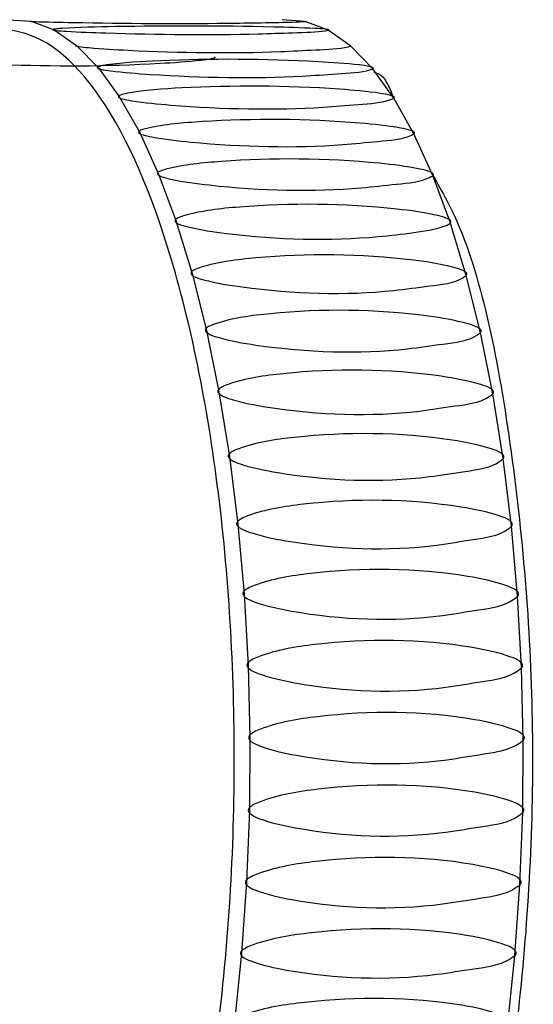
# Model space of a CAD drawing. Header units: millimetres. Extents: x 570 to 981, y 326 to 757.
# Tile 33 of 71: x 928.48 to 930.39, y 426.59 to 430.25. Entities that reach past the tile are written whole.
import ezdxf

# ---------------------------------------------------------------- set-up
doc = ezdxf.new("R2010")
doc.units = ezdxf.units.MM

msp = doc.modelspace()

# ---------------------------------------------------------------- linework, layer by layer
at = {"color": 7, "linetype": 'Continuous', "lineweight": 25}
for p, q in [((928.4349, 430.2543), (928.5206, 430.2488)), ((929.5399, 430.2481), (929.4541, 430.2545)), ((928.5206, 430.2488), (928.6058, 430.2168)), ((928.6058, 430.2168), (928.6895, 430.1588)), ((929.625, 430.2154), (929.5399, 430.2481)), ((929.7088, 430.1565), (929.625, 430.2154)), ((928.6895, 430.1588), (928.771, 430.0752)), ((929.7903, 430.0721), (929.7088, 430.1565)), ((928.771, 430.0752), (928.8495, 429.9668)), ((929.8689, 429.963), (929.7903, 430.0721)), ((928.8495, 429.9668), (928.9242, 429.8348)), ((929.9436, 429.8302), (929.8689, 429.963)), ((928.9242, 429.8348), (928.9944, 429.6804)), ((930.0139, 429.675), (929.9436, 429.8302)), ((928.9944, 429.6804), (929.0575, 429.511)), ((930.0769, 429.5048), (930.0139, 429.675)), ((929.0575, 429.511), (929.119, 429.3101)), ((930.1381, 429.3037), (930.0769, 429.5048)), ((929.119, 429.3101), (929.1721, 429.098)), ((930.1909, 429.0911), (930.1381, 429.3037)), ((929.1721, 429.098), (929.2184, 428.8706)), ((930.2367, 428.8632), (930.1909, 429.0911)), ((929.2184, 428.8706), (929.2574, 428.6301)), ((930.2753, 428.6223), (930.2367, 428.8632)), ((929.2574, 428.6301), (929.2887, 428.3787)), ((930.3062, 428.3706), (930.2753, 428.6223)), ((929.2887, 428.3787), (929.3119, 428.1189)), ((930.3291, 428.1106), (930.3062, 428.3706)), ((929.3119, 428.1189), (929.327, 427.8532)), ((930.3438, 427.8447), (930.3291, 428.1106)), ((929.327, 427.8532), (929.3336, 427.5842)), ((930.3502, 427.5756), (930.3438, 427.8447)), ((929.3336, 427.5842), (929.3319, 427.3143)), ((930.3482, 427.3058), (930.3502, 427.5756)), ((929.3319, 427.3143), (929.3217, 427.0464)), ((930.3378, 427.0379), (930.3482, 427.3058)), ((929.3217, 427.0464), (929.3032, 426.7828)), ((930.3192, 426.7746), (930.3378, 427.0379)), ((929.3032, 426.7828), (929.2765, 426.5262)), ((930.2924, 426.5182), (930.3192, 426.7746))]:
    msp.add_line(p, q, dxfattribs=at)
for points, knots in [([(927.616, 426.5494), (927.6193, 426.4981), (927.6452, 426.1004), (927.8134, 425.4894), (928.0964, 424.9036), (928.4394, 424.7243), (928.7753, 424.9653), (929.0568, 425.5943), (929.2405, 426.5151), (929.298, 427.5864), (929.2208, 428.6451), (929.0207, 429.5298), (928.7283, 430.107), (928.3898, 430.2833), (928.0478, 430.0582), (927.8738, 429.598), (927.7867, 429.3679)], [0, 0, 0, 0, 0.011262, 0.08726, 0.163288, 0.239369, 0.315467, 0.391574, 0.467682, 0.54378, 0.619861, 0.695889, 0.771886, 0.847875, 0.923899, 1, 1, 1, 1]), ([(928.5165, 430.2488), (928.517, 430.2487), (928.5181, 430.2485), (928.5225, 430.2481), (928.5381, 430.2473), (928.6037, 430.2454), (928.8596, 430.2405), (929.1509, 430.2393), (929.4071, 430.2439), (929.5059, 430.2453), (929.5369, 430.2478), (929.5406, 430.2481)], [0, 0, 0, 0, 0.003056, 0.007378, 0.015274, 0.049045, 0.182456, 0.718185, 0.849927, 0.982088, 1, 1, 1, 1]), ([(929.6257, 430.2154), (929.6262, 430.2156), (929.6272, 430.216), (929.6269, 430.2167), (929.6248, 430.2175), (929.6204, 430.2183), (929.6041, 430.2202), (929.5361, 430.2241), (929.269, 430.2319), (928.9484, 430.2319), (928.6876, 430.2258), (928.6185, 430.2207), (928.6076, 430.2194), (928.6028, 430.2185), (928.601, 430.2176), (928.6012, 430.2171), (928.6016, 430.2169), (928.6017, 430.2168)], [0, 0, 0, 0, 0.003996, 0.008036, 0.011493, 0.015794, 0.023727, 0.058286, 0.194802, 0.743439, 0.947953, 0.972957, 0.982004, 0.99174, 0.995624, 0.999549, 1, 1, 1, 1]), ([(928.6017, 430.2168), (928.6022, 430.2166), (928.6033, 430.2162), (928.6076, 430.2153), (928.6232, 430.2134), (928.6887, 430.2091), (928.9443, 430.1992), (929.2356, 430.1968), (929.492, 430.2062), (929.5909, 430.2089), (929.622, 430.2147), (929.6257, 430.2154)], [0, 0, 0, 0, 0.003073, 0.007395, 0.015292, 0.049061, 0.18247, 0.71819, 0.849929, 0.982089, 1, 1, 1, 1]), ([(928.6855, 430.1588), (928.6859, 430.1585), (928.687, 430.1578), (928.6913, 430.1564), (928.7069, 430.1534), (928.7722, 430.1468), (929.0274, 430.1319), (929.3186, 430.1284), (929.5753, 430.1425), (929.6743, 430.1464), (929.7057, 430.1554), (929.7095, 430.1565)], [0, 0, 0, 0, 0.003098, 0.007419, 0.015315, 0.049084, 0.18249, 0.718197, 0.849933, 0.982089, 1, 1, 1, 1]), ([(929.2022, 430.1158), (929.2027, 430.1154), (929.2036, 430.1146), (929.2034, 430.1132), (929.2014, 430.1118), (929.197, 430.1102), (929.1808, 430.1064), (929.1132, 430.0983), (928.847, 430.0799), (928.5264, 430.0791), (928.2649, 430.0947), (928.1953, 430.1054), (928.1843, 430.108), (928.1795, 430.1097), (928.1776, 430.1115), (928.1777, 430.1125), (928.1782, 430.113), (928.1782, 430.113)], [0, 0, 0, 0, 0.003996, 0.008036, 0.011493, 0.015794, 0.023727, 0.058285, 0.194798, 0.743424, 0.947935, 0.972938, 0.981985, 0.991721, 0.995605, 0.999529, 1, 1, 1, 1]), ([(929.7909, 430.0721), (929.7914, 430.0725), (929.7924, 430.0734), (929.7922, 430.0749), (929.7902, 430.0765), (929.7858, 430.0784), (929.7697, 430.0825), (929.7022, 430.091), (929.4359, 430.1092), (929.1153, 430.1095), (928.8538, 430.0948), (928.7842, 430.0836), (928.7731, 430.0807), (928.7683, 430.0788), (928.7664, 430.0769), (928.7665, 430.0758), (928.767, 430.0752), (928.767, 430.0752)], [0, 0, 0, 0, 0.003996, 0.008036, 0.011493, 0.015794, 0.023727, 0.058287, 0.194805, 0.743449, 0.947967, 0.972971, 0.982018, 0.991754, 0.995639, 0.999563, 1, 1, 1, 1]), ([(928.767, 430.0752), (928.7675, 430.0748), (928.7685, 430.0738), (928.7728, 430.072), (928.7882, 430.0679), (928.8533, 430.0591), (929.108, 430.0393), (929.3991, 430.0347), (929.6563, 430.0533), (929.7554, 430.0585), (929.7871, 430.0707), (929.7909, 430.0721)], [0, 0, 0, 0, 0.0030878, 0.0074095, 0.0153057, 0.0490748, 0.1824817, 0.7181941, 0.8499314, 0.9820891, 1, 1, 1, 1]), ([(929.794, 430.0592), (929.806, 430.056), (929.8335, 430.0486), (929.8555, 429.9945), (929.8678, 429.964)], [0, 0, 0, 0, 0.435307, 1, 1, 1, 1]), ([(929.8694, 429.963), (929.8699, 429.9635), (929.8709, 429.9646), (929.8708, 429.9665), (929.8688, 429.9685), (929.8645, 429.9708), (929.8485, 429.976), (929.7813, 429.9868), (929.5156, 430.0099), (929.195, 430.0103), (928.9331, 429.9916), (928.8631, 429.9774), (928.8519, 429.9738), (928.847, 429.9714), (928.845, 429.969), (928.8451, 429.9676), (928.8456, 429.9669), (928.8456, 429.9668)], [0, 0, 0, 0, 0.003995, 0.008035, 0.011492, 0.015792, 0.023725, 0.05828, 0.194781, 0.743359, 0.947851, 0.972852, 0.981899, 0.991633, 0.995517, 0.999441, 1, 1, 1, 1]), ([(928.8456, 429.9668), (928.846, 429.9663), (928.8471, 429.9651), (928.8512, 429.9629), (928.8665, 429.9577), (928.9313, 429.9467), (929.1853, 429.9223), (929.4762, 429.9167), (929.7341, 429.9396), (929.8334, 429.946), (929.8655, 429.9612), (929.8694, 429.963)], [0, 0, 0, 0, 0.002966, 0.007288, 0.015185, 0.048958, 0.182382, 0.71816, 0.849913, 0.982087, 1, 1, 1, 1]), ([(929.9441, 429.8302), (929.9446, 429.8308), (929.9456, 429.8321), (929.9456, 429.8344), (929.9437, 429.8368), (929.9395, 429.8395), (929.9236, 429.8457), (929.8568, 429.8586), (929.5919, 429.8865), (929.2713, 429.887), (929.0087, 429.8643), (928.9382, 429.8474), (928.9269, 429.8431), (928.922, 429.8403), (928.9199, 429.8374), (928.9199, 429.8357), (928.9203, 429.8349), (928.9204, 429.8348)], [0, 0, 0, 0, 0.003996, 0.008036, 0.011494, 0.015795, 0.023728, 0.058289, 0.194812, 0.743475, 0.947999, 0.973004, 0.982052, 0.991788, 0.995672, 0.999597, 1, 1, 1, 1]), ([(928.9204, 429.8348), (928.9208, 429.8342), (928.9218, 429.8327), (928.9259, 429.8301), (928.941, 429.8239), (929.0054, 429.8109), (929.2586, 429.782), (929.5493, 429.7754), (929.808, 429.8025), (929.9075, 429.81), (929.9402, 429.828), (929.9441, 429.8302)], [0, 0, 0, 0, 0.003122, 0.007443, 0.015339, 0.049107, 0.182509, 0.718204, 0.849936, 0.98209, 1, 1, 1, 1]), ([(930.0142, 429.675), (930.0148, 429.6758), (930.0159, 429.6773), (930.0159, 429.6799), (930.0141, 429.6826), (930.0099, 429.6858), (929.9943, 429.6929), (929.9279, 429.7078), (929.664, 429.7401), (929.3434, 429.7408), (929.08, 429.7144), (929.009, 429.6948), (928.9976, 429.6899), (928.9925, 429.6866), (928.9903, 429.6833), (928.9903, 429.6814), (928.9906, 429.6805), (928.9907, 429.6804)], [0, 0, 0, 0, 0.003997, 0.008038, 0.011495, 0.015797, 0.023732, 0.058298, 0.194842, 0.74359, 0.948147, 0.973155, 0.982205, 0.991942, 0.995828, 0.999753, 1, 1, 1, 1]), ([(928.9907, 429.6804), (928.9911, 429.6797), (928.992, 429.678), (928.9961, 429.6749), (929.011, 429.6678), (929.0749, 429.6528), (929.3271, 429.6198), (929.6176, 429.6123), (929.8772, 429.6433), (929.977, 429.6518), (930.0103, 429.6725), (930.0142, 429.675)], [0, 0, 0, 0, 0.003277, 0.007598, 0.015493, 0.049256, 0.182637, 0.718248, 0.84996, 0.982092, 1, 1, 1, 1]), ([(930.0144, 429.6753), (930.0489, 429.614), (930.1816, 429.3778), (930.3262, 428.6307), (930.4079, 427.5873), (930.3465, 426.5268), (930.2054, 425.7204), (930.0631, 425.4385), (930.0163, 425.346)], [0, 0, 0, 0, 0.07246, 0.279298, 0.485945, 0.692518, 0.899132, 1, 1, 1, 1]), ([(930.0807, 429.5015), (930.0808, 429.5025), (930.0811, 429.5044), (930.0793, 429.5075), (930.0753, 429.511), (930.0599, 429.519), (929.994, 429.5358), (929.7311, 429.5722), (929.4111, 429.5727), (929.1459, 429.5434), (929.0748, 429.5211), (929.0631, 429.5158), (929.0594, 429.5126), (929.0575, 429.511)], [0, 0, 0, 0, 0.004093, 0.007595, 0.011952, 0.019988, 0.054996, 0.193289, 0.749064, 0.956239, 0.981568, 0.990733, 1, 1, 1, 1]), ([(929.0575, 429.511), (929.0574, 429.5109), (929.0567, 429.51), (929.0556, 429.5082), (929.0555, 429.5053), (929.0571, 429.5023), (929.0611, 429.4988), (929.0758, 429.4909), (929.1391, 429.4741), (929.3908, 429.4371), (929.6777, 429.4304), (929.9435, 429.4622), (930.0355, 429.4759), (930.0779, 429.4959), (930.0802, 429.5007), (930.0807, 429.5015)], [0, 0, 0, 0, 0.000598, 0.004497, 0.008437, 0.011917, 0.016183, 0.023977, 0.057311, 0.189, 0.717813, 0.847853, 0.978309, 0.995989, 1, 1, 1, 1]), ([(930.1384, 429.3037), (930.139, 429.3046), (930.1402, 429.3064), (930.1404, 429.3097), (930.1388, 429.313), (930.1349, 429.3169), (930.1198, 429.3257), (930.0544, 429.3442), (929.7928, 429.3844), (929.4722, 429.3853), (929.207, 429.3524), (929.1346, 429.3281), (929.1228, 429.322), (929.1175, 429.318), (929.1151, 429.3138), (929.1149, 429.3115), (929.1153, 429.3102), (929.1153, 429.3101)], [0, 0, 0, 0, 0.003995, 0.008035, 0.011492, 0.015792, 0.023725, 0.058281, 0.194784, 0.743371, 0.947866, 0.972868, 0.981914, 0.991649, 0.995533, 0.999457, 1, 1, 1, 1]), ([(929.1153, 429.3101), (929.1157, 429.3093), (929.1165, 429.3072), (929.1203, 429.3035), (929.1347, 429.2948), (929.1976, 429.2764), (929.4475, 429.2361), (929.7375, 429.227), (929.9992, 429.2648), (930.0996, 429.2751), (930.1343, 429.3006), (930.1384, 429.3037)], [0, 0, 0, 0, 0.002982, 0.007304, 0.015201, 0.048974, 0.182395, 0.718164, 0.849915, 0.982087, 1, 1, 1, 1]), ([(930.1913, 429.0911), (930.1919, 429.0921), (930.1932, 429.0941), (930.1935, 429.0976), (930.192, 429.1012), (930.1882, 429.1054), (930.1734, 429.1149), (930.1086, 429.1349), (929.8482, 429.1785), (929.5277, 429.1795), (929.2614, 429.1438), (929.1882, 429.1175), (929.1762, 429.1109), (929.1708, 429.1065), (929.1683, 429.1021), (929.168, 429.0995), (929.1683, 429.0982), (929.1684, 429.098)], [0, 0, 0, 0, 0.003995, 0.008035, 0.011492, 0.015793, 0.023725, 0.058281, 0.194786, 0.743379, 0.947876, 0.972878, 0.981925, 0.991659, 0.995544, 0.999468, 1, 1, 1, 1]), ([(929.1684, 429.098), (929.1687, 429.0971), (929.1694, 429.0949), (929.1731, 429.0909), (929.1873, 429.0815), (929.2495, 429.0617), (929.4982, 429.0183), (929.7878, 429.0084), (930.0508, 429.0491), (930.1515, 429.0602), (930.187, 429.0878), (930.1913, 429.0911)], [0, 0, 0, 0, 0.002992, 0.007314, 0.015211, 0.048984, 0.182403, 0.718167, 0.849917, 0.982087, 1, 1, 1, 1]), ([(930.2372, 428.8632), (930.2379, 428.8643), (930.2392, 428.8664), (930.2396, 428.8701), (930.2383, 428.874), (930.2346, 428.8785), (930.2201, 428.8886), (930.156, 428.9099), (929.897, 428.9565), (929.5766, 428.9576), (929.3091, 428.9194), (929.235, 428.8913), (929.2228, 428.8843), (929.2173, 428.8797), (929.2146, 428.8749), (929.2143, 428.8722), (929.2145, 428.8708), (929.2145, 428.8706)], [0, 0, 0, 0, 0.003995, 0.008035, 0.011492, 0.015793, 0.023725, 0.058281, 0.194787, 0.74338, 0.947879, 0.97288, 0.981927, 0.991662, 0.995546, 0.99947, 1, 1, 1, 1]), ([(929.2145, 428.8706), (929.2148, 428.8697), (929.2155, 428.8673), (929.2191, 428.863), (929.2329, 428.8531), (929.2945, 428.8319), (929.5418, 428.7859), (929.8311, 428.7755), (930.0954, 428.8186), (930.1965, 428.8304), (930.2329, 428.8597), (930.2372, 428.8632)], [0, 0, 0, 0, 0.002995, 0.007317, 0.015214, 0.048986, 0.182405, 0.718168, 0.849917, 0.982087, 1, 1, 1, 1]), ([(930.2759, 428.6223), (930.2766, 428.6234), (930.278, 428.6256), (930.2785, 428.6295), (930.2773, 428.6336), (930.2737, 428.6383), (930.2596, 428.649), (930.1961, 428.6714), (929.9386, 428.7205), (929.6182, 428.7217), (929.3495, 428.6814), (929.2746, 428.6519), (929.2622, 428.6445), (929.2564, 428.6396), (929.2536, 428.6346), (929.2532, 428.6318), (929.2534, 428.6303), (929.2534, 428.6301)], [0, 0, 0, 0, 0.0039956, 0.0080355, 0.0114926, 0.0157931, 0.0237261, 0.0582832, 0.1947934, 0.7434053, 0.9479104, 0.9729128, 0.98196, 0.9916951, 0.9955796, 0.9995038, 1, 1, 1, 1]), ([(929.2534, 428.6301), (929.2537, 428.6291), (929.2543, 428.6266), (929.2577, 428.622), (929.2712, 428.6116), (929.3322, 428.5894), (929.578, 428.5411), (929.867, 428.5302), (930.1326, 428.5755), (930.234, 428.5878), (930.2714, 428.6186), (930.2759, 428.6223)], [0, 0, 0, 0, 0.003028, 0.00735, 0.015247, 0.049018, 0.182433, 0.718177, 0.849922, 0.982088, 1, 1, 1, 1]), ([(930.3068, 428.3706), (930.3076, 428.3717), (930.309, 428.3741), (930.3097, 428.3781), (930.3086, 428.3824), (930.3052, 428.3873), (930.2913, 428.3983), (930.2286, 428.4217), (929.9727, 428.4728), (929.6523, 428.4741), (929.3824, 428.432), (929.3065, 428.4013), (929.2938, 428.3936), (929.2879, 428.3886), (929.285, 428.3834), (929.2845, 428.3804), (929.2846, 428.3789), (929.2846, 428.3787)], [0, 0, 0, 0, 0.003996, 0.008036, 0.011493, 0.015793, 0.023726, 0.058284, 0.194794, 0.743409, 0.947916, 0.972918, 0.981965, 0.991701, 0.995585, 0.999509, 1, 1, 1, 1]), ([(929.2846, 428.3787), (929.2848, 428.3776), (929.2854, 428.3751), (929.2887, 428.3703), (929.3018, 428.3595), (929.3621, 428.3365), (929.6063, 428.2864), (929.895, 428.2751), (930.1621, 428.322), (930.2639, 428.3347), (930.3023, 428.3668), (930.3068, 428.3706)], [0, 0, 0, 0, 0.003034, 0.007356, 0.015252, 0.049023, 0.182437, 0.718179, 0.849923, 0.982088, 1, 1, 1, 1]), ([(930.3298, 428.1106), (930.3306, 428.1118), (930.3321, 428.1141), (930.3329, 428.1183), (930.3319, 428.1227), (930.3287, 428.1277), (930.3152, 428.1391), (930.2532, 428.1631), (929.9989, 428.2158), (929.6786, 428.2172), (929.4073, 428.1738), (929.3304, 428.1422), (929.3175, 428.1343), (929.3115, 428.129), (929.3083, 428.1237), (929.3077, 428.1207), (929.3078, 428.1191), (929.3078, 428.1189)], [0, 0, 0, 0, 0.003996, 0.008036, 0.011493, 0.015793, 0.023726, 0.058284, 0.194796, 0.743416, 0.947923, 0.972926, 0.981974, 0.991709, 0.995593, 0.999518, 1, 1, 1, 1]), ([(929.3078, 428.1189), (929.308, 428.1178), (929.3085, 428.1152), (929.3116, 428.1103), (929.3244, 428.0992), (929.384, 428.0755), (929.6266, 428.0242), (929.9149, 428.0126), (930.1835, 428.0607), (930.2857, 428.0737), (930.3251, 428.1066), (930.3298, 428.1106)], [0, 0, 0, 0, 0.003042, 0.007364, 0.015261, 0.049031, 0.182444, 0.718181, 0.849924, 0.982088, 1, 1, 1, 1]), ([(930.3445, 427.8447), (930.3453, 427.8459), (930.347, 427.8483), (930.3479, 427.8526), (930.347, 427.857), (930.344, 427.8622), (930.3308, 427.8738), (930.2696, 427.8982), (930.017, 427.952), (929.6967, 427.9534), (929.424, 427.9091), (929.3461, 427.8769), (929.333, 427.8688), (929.3268, 427.8635), (929.3235, 427.8581), (929.3228, 427.855), (929.3228, 427.8534), (929.3228, 427.8532)], [0, 0, 0, 0, 0.003996, 0.008036, 0.011493, 0.015793, 0.023727, 0.058284, 0.194797, 0.74342, 0.947929, 0.972932, 0.98198, 0.991715, 0.9956, 0.999524, 1, 1, 1, 1]), ([(929.3228, 427.8532), (929.323, 427.8521), (929.3234, 427.8494), (929.3263, 427.8444), (929.3388, 427.8331), (929.3976, 427.8091), (929.6386, 427.757), (929.9266, 427.7452), (930.1967, 427.794), (930.2993, 427.8072), (930.3397, 427.8407), (930.3445, 427.8447)], [0, 0, 0, 0, 0.003048, 0.00737, 0.015267, 0.049037, 0.182449, 0.718183, 0.849925, 0.982088, 1, 1, 1, 1]), ([(930.3509, 427.5756), (930.3518, 427.5768), (930.3535, 427.5792), (930.3545, 427.5835), (930.3538, 427.588), (930.3509, 427.5932), (930.3381, 427.6049), (930.2777, 427.6295), (930.0267, 427.6838), (929.7065, 427.6853), (929.4324, 427.6405), (929.3535, 427.608), (929.3401, 427.5999), (929.3338, 427.5945), (929.3303, 427.5891), (929.3295, 427.586), (929.3295, 427.5843), (929.3295, 427.5842)], [0, 0, 0, 0, 0.003996, 0.008036, 0.011493, 0.015793, 0.023727, 0.058284, 0.194798, 0.743421, 0.947931, 0.972934, 0.981981, 0.991716, 0.995601, 0.999525, 1, 1, 1, 1]), ([(929.3295, 427.5842), (929.3296, 427.583), (929.3299, 427.5803), (929.3327, 427.5753), (929.3449, 427.5639), (929.4029, 427.5397), (929.6423, 427.4873), (929.9299, 427.4755), (930.2015, 427.5246), (930.3045, 427.5378), (930.346, 427.5716), (930.3509, 427.5756)], [0, 0, 0, 0, 0.00305, 0.007371, 0.015268, 0.049038, 0.18245, 0.718183, 0.849926, 0.982088, 1, 1, 1, 1]), ([(930.3489, 427.3058), (930.3498, 427.307), (930.3516, 427.3094), (930.3527, 427.3137), (930.3522, 427.3182), (930.3494, 427.3233), (930.337, 427.335), (930.2773, 427.3597), (930.0281, 427.414), (929.7079, 427.4155), (929.4324, 427.3706), (929.3525, 427.3382), (929.3389, 427.33), (929.3323, 427.3247), (929.3287, 427.3192), (929.3278, 427.3162), (929.3278, 427.3145), (929.3277, 427.3143)], [0, 0, 0, 0, 0.003996, 0.008036, 0.011493, 0.015793, 0.023727, 0.058284, 0.194798, 0.743421, 0.947931, 0.972934, 0.981981, 0.991717, 0.995601, 0.999526, 1, 1, 1, 1]), ([(929.3277, 427.3143), (929.3278, 427.3132), (929.328, 427.3105), (929.3307, 427.3055), (929.3425, 427.2941), (929.3997, 427.27), (929.6375, 427.2178), (929.9247, 427.2061), (930.1979, 427.255), (930.3013, 427.2681), (930.3438, 427.3018), (930.3489, 427.3058)], [0, 0, 0, 0, 0.00305, 0.007372, 0.015268, 0.049039, 0.182451, 0.718183, 0.849926, 0.982088, 1, 1, 1, 1]), ([(930.3385, 427.0379), (930.3394, 427.0391), (930.3413, 427.0415), (930.3426, 427.0458), (930.3421, 427.0502), (930.3396, 427.0553), (930.3275, 427.0668), (930.2686, 427.0912), (930.021, 427.145), (929.7009, 427.1465), (929.424, 427.102), (929.3431, 427.0699), (929.3292, 427.0619), (929.3225, 427.0566), (929.3187, 427.0512), (929.3177, 427.0482), (929.3176, 427.0465), (929.3176, 427.0464)], [0, 0, 0, 0, 0.003996, 0.008036, 0.011493, 0.015794, 0.023727, 0.058285, 0.194799, 0.743425, 0.947936, 0.972939, 0.981986, 0.991721, 0.995606, 0.99953, 1, 1, 1, 1]), ([(929.3176, 427.0464), (929.3176, 427.0453), (929.3178, 427.0426), (929.3203, 427.0377), (929.3317, 427.0264), (929.3882, 427.0026), (929.6244, 426.9511), (929.9112, 426.9396), (930.1859, 426.9877), (930.2897, 427.0007), (930.3333, 427.034), (930.3385, 427.0379)], [0, 0, 0, 0, 0.003055, 0.007377, 0.015273, 0.049043, 0.182455, 0.718185, 0.849926, 0.982088, 1, 1, 1, 1]), ([(930.3198, 426.7746), (930.3207, 426.7757), (930.3227, 426.7781), (930.3241, 426.7822), (930.3238, 426.7865), (930.3214, 426.7915), (930.3097, 426.8028), (930.2515, 426.8267), (930.0056, 426.8795), (929.6855, 426.881), (929.4073, 426.8373), (929.3254, 426.8059), (929.3112, 426.798), (929.3044, 426.7928), (929.3004, 426.7875), (929.2993, 426.7846), (929.2992, 426.783), (929.2991, 426.7828)], [0, 0, 0, 0, 0.003996, 0.008036, 0.011493, 0.015794, 0.023727, 0.058285, 0.194799, 0.743428, 0.94794, 0.972943, 0.98199, 0.991726, 0.99561, 0.999534, 1, 1, 1, 1]), ([(929.2991, 426.7828), (929.2992, 426.7817), (929.2992, 426.7791), (929.3016, 426.7743), (929.3126, 426.7633), (929.3684, 426.74), (929.603, 426.6898), (929.8895, 426.6785), (930.1656, 426.7255), (930.2699, 426.7382), (930.3145, 426.7707), (930.3198, 426.7746)], [0, 0, 0, 0, 0.003059, 0.007381, 0.015277, 0.049047, 0.182458, 0.718186, 0.849927, 0.982089, 1, 1, 1, 1]), ([(930.293, 426.5182), (930.294, 426.5193), (930.2959, 426.5216), (930.2975, 426.5256), (930.2973, 426.5298), (930.2951, 426.5346), (930.2837, 426.5456), (930.2263, 426.5688), (929.982, 426.62), (929.662, 426.6215), (929.3824, 426.579), (929.2995, 426.5486), (929.2851, 426.5409), (929.2781, 426.5359), (929.274, 426.5308), (929.2728, 426.5279), (929.2726, 426.5264), (929.2726, 426.5262)], [0, 0, 0, 0, 0.003996, 0.008036, 0.011493, 0.015794, 0.023727, 0.058285, 0.1948, 0.743431, 0.947944, 0.972947, 0.981995, 0.99173, 0.995615, 0.999539, 1, 1, 1, 1])]:
    msp.add_open_spline(points, degree=3, knots=knots, dxfattribs=at)

doc.saveas('drawing.dxf')
